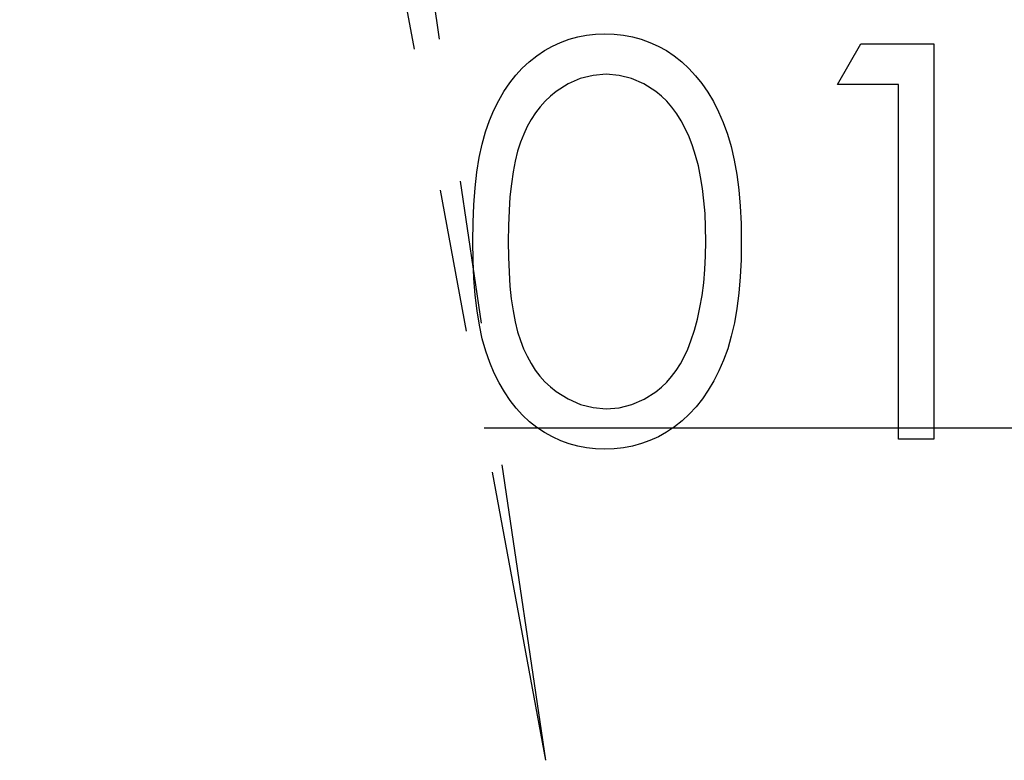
# Model space of a CAD drawing. Header units: millimetres. Extents: x 0 to 163, y 0 to 120.
# Tile 1 of 29: x 63.94 to 72.66, y 46.77 to 53.33. Entities that reach past the tile are written whole.
import ezdxf

# ---------------------------------------------------------------- set-up
doc = ezdxf.new("R2010")
doc.units = ezdxf.units.MM
doc.header["$LTSCALE"] = 0.5
doc.linetypes.add('CENTERX2', pattern=[20.32, 12.7, -2.54, 2.54, -2.54])

msp = doc.modelspace()

# ---------------------------------------------------------------- linework, layer by layer
at = {"color": 7, "linetype": 'CENTERX2'}
for p in [(57.856, 119.7495), (57.856, 119.7495), (57.856, 119.7495), (57.856, 119.7495), (57.856, 119.7495), (57.856, 119.7495), (57.856, 119.7495), (57.856, 119.7495), (57.856, 119.7495), (57.856, 119.7495), (57.856, 119.7495), (57.856, 119.7495), (55.2213, 119.2622)]:
    msp.add_line(p, (68.5969, 46.7722), dxfattribs=at)
at = {"color": 7, "linetype": 'Continuous'}
for p in [(68.0536, 49.7164), (68.1635, 49.7164), (68.1635, 49.7164), (68.1635, 49.7164), (68.1635, 49.7164), (68.1635, 49.7164), (68.1635, 49.7164), (68.1635, 49.7164), (68.1635, 49.7164), (68.1635, 49.7164), (68.1635, 49.7164), (68.1635, 49.7164), (68.1635, 49.7164)]:
    msp.add_line(p, (128.7001, 49.7164), dxfattribs=at)
at = {"color": 7, "linetype": 'Continuous', "flags": 128}
for points in [[(67.9538, 51.3646), (67.9559, 51.5329), (67.9629, 51.6913), (67.9748, 51.8406), (67.991, 51.9795), (68.0113, 52.1085), (68.0372, 52.2277), (68.0674, 52.337), (68.1017, 52.4366), (68.1403, 52.5284), (68.1831, 52.6147), (68.23, 52.6946), (68.2805, 52.7696), (68.3345, 52.8383), (68.392, 52.9014), (68.4537, 52.9582), (68.5196, 53.0101), (68.5883, 53.0557), (68.6591, 53.0957), (68.7314, 53.1293), (68.8064, 53.1566), (68.8828, 53.1784), (68.9613, 53.1938), (69.0412, 53.2029), (69.124, 53.2057), (69.124, 53.2057), (69.2074, 53.2029), (69.2894, 53.1938), (69.3687, 53.1784), (69.4465, 53.1566), (69.5222, 53.1293), (69.5958, 53.0957), (69.668, 53.0557), (69.7375, 53.0094), (69.8041, 52.9575), (69.8679, 52.8986), (69.9275, 52.8341), (69.9836, 52.764), (70.0361, 52.6869), (70.0852, 52.6042), (70.1301, 52.5151), (70.1722, 52.4198), (70.2093, 52.3174), (70.2423, 52.2066), (70.2696, 52.0874), (70.292, 51.9598), (70.3096, 51.8238), (70.3222, 51.6787), (70.3292, 51.5258), (70.332, 51.3646), (70.332, 51.3646), (70.3292, 51.204), (70.3222, 51.0519), (70.3096, 50.9075), (70.2927, 50.7721), (70.2703, 50.6452), (70.243, 50.5267), (70.2114, 50.416), (70.1743, 50.3143), (70.1329, 50.2196), (70.088, 50.1313), (70.0396, 50.0486), (69.9871, 49.9715), (69.931, 49.9006), (69.8707, 49.8361), (69.8069, 49.7772), (69.7396, 49.7247), (69.6695, 49.6784), (69.5972, 49.6377), (69.5229, 49.6041), (69.4472, 49.576), (69.3694, 49.5543), (69.2894, 49.5389), (69.2074, 49.529), (69.124, 49.5262), (69.124, 49.5262), (69.0412, 49.529), (68.9613, 49.5382), (68.8828, 49.5536), (68.8071, 49.5746), (68.7328, 49.6013), (68.6605, 49.6349), (68.5904, 49.6742), (68.5224, 49.719), (68.4572, 49.7702), (68.3955, 49.827), (68.338, 49.8901), (68.284, 49.9595), (68.2336, 50.0339), (68.1866, 50.1145), (68.1431, 50.2014), (68.1038, 50.294), (68.0688, 50.3942), (68.0379, 50.5043), (68.0127, 50.6242), (67.9917, 50.7532), (67.9748, 50.8913), (67.9629, 51.04), (67.9559, 51.1977), (67.9538, 51.3646)], [(67.9538, 51.3646), (67.9559, 51.5329), (67.9629, 51.6913), (67.9748, 51.8406), (67.991, 51.9795), (68.0113, 52.1085), (68.0372, 52.2277), (68.0674, 52.337), (68.1017, 52.4366), (68.1403, 52.5284), (68.1831, 52.6147), (68.23, 52.6946), (68.2805, 52.7696), (68.3345, 52.8383), (68.392, 52.9014), (68.4537, 52.9582), (68.5196, 53.0101), (68.5883, 53.0557), (68.6591, 53.0957), (68.7314, 53.1293), (68.8064, 53.1566), (68.8828, 53.1784), (68.9613, 53.1938), (69.0412, 53.2029), (69.124, 53.2057), (69.124, 53.2057), (69.2074, 53.2029), (69.2894, 53.1938), (69.3687, 53.1784), (69.4465, 53.1566), (69.5222, 53.1293), (69.5958, 53.0957), (69.668, 53.0557), (69.7375, 53.0094), (69.8041, 52.9575), (69.8679, 52.8986), (69.9275, 52.8341), (69.9836, 52.764), (70.0361, 52.6869), (70.0852, 52.6042), (70.1301, 52.5151), (70.1722, 52.4198), (70.2093, 52.3174), (70.2423, 52.2066), (70.2696, 52.0874), (70.292, 51.9598), (70.3096, 51.8238), (70.3222, 51.6787), (70.3292, 51.5258), (70.332, 51.3646), (70.332, 51.3646), (70.3292, 51.204), (70.3222, 51.0519), (70.3096, 50.9075), (70.2927, 50.7721), (70.2703, 50.6452), (70.243, 50.5267), (70.2114, 50.416), (70.1743, 50.3143), (70.1329, 50.2196), (70.088, 50.1313), (70.0396, 50.0486), (69.9871, 49.9715), (69.931, 49.9006), (69.8707, 49.8361), (69.8069, 49.7772), (69.7396, 49.7247), (69.6695, 49.6784), (69.5972, 49.6377), (69.5229, 49.6041), (69.4472, 49.576), (69.3694, 49.5543), (69.2894, 49.5389), (69.2074, 49.529), (69.124, 49.5262), (69.124, 49.5262), (69.0412, 49.529), (68.9613, 49.5382), (68.8828, 49.5536), (68.8071, 49.5746), (68.7328, 49.6013), (68.6605, 49.6349), (68.5904, 49.6742), (68.5224, 49.719), (68.4572, 49.7702), (68.3955, 49.827), (68.338, 49.8901), (68.284, 49.9595), (68.2336, 50.0339), (68.1866, 50.1145), (68.1431, 50.2014), (68.1038, 50.294), (68.0688, 50.3942), (68.0379, 50.5043), (68.0127, 50.6242), (67.9917, 50.7532), (67.9748, 50.8913), (67.9629, 51.04), (67.9559, 51.1977), (67.9538, 51.3646)], [(67.9538, 51.3646), (67.9559, 51.5329), (67.9629, 51.6913), (67.9748, 51.8406), (67.991, 51.9795), (68.0113, 52.1085), (68.0372, 52.2277), (68.0674, 52.337), (68.1017, 52.4366), (68.1403, 52.5284), (68.1831, 52.6147), (68.23, 52.6946), (68.2805, 52.7696), (68.3345, 52.8383), (68.392, 52.9014), (68.4537, 52.9582), (68.5196, 53.0101), (68.5883, 53.0557), (68.6591, 53.0957), (68.7314, 53.1293), (68.8064, 53.1566), (68.8828, 53.1784), (68.9613, 53.1938), (69.0412, 53.2029), (69.124, 53.2057), (69.124, 53.2057), (69.2074, 53.2029), (69.2894, 53.1938), (69.3687, 53.1784), (69.4465, 53.1566), (69.5222, 53.1293), (69.5958, 53.0957), (69.668, 53.0557), (69.7375, 53.0094), (69.8041, 52.9575), (69.8679, 52.8986), (69.9275, 52.8341), (69.9836, 52.764), (70.0361, 52.6869), (70.0852, 52.6042), (70.1301, 52.5151), (70.1722, 52.4198), (70.2093, 52.3174), (70.2423, 52.2066), (70.2696, 52.0874), (70.292, 51.9598), (70.3096, 51.8238), (70.3222, 51.6787), (70.3292, 51.5258), (70.332, 51.3646), (70.332, 51.3646), (70.3292, 51.204), (70.3222, 51.0519), (70.3096, 50.9075), (70.2927, 50.7721), (70.2703, 50.6452), (70.243, 50.5267), (70.2114, 50.416), (70.1743, 50.3143), (70.1329, 50.2196), (70.088, 50.1313), (70.0396, 50.0486), (69.9871, 49.9715), (69.931, 49.9006), (69.8707, 49.8361), (69.8069, 49.7772), (69.7396, 49.7247), (69.6695, 49.6784), (69.5972, 49.6377), (69.5229, 49.6041), (69.4472, 49.576), (69.3694, 49.5543), (69.2894, 49.5389), (69.2074, 49.529), (69.124, 49.5262), (69.124, 49.5262), (69.0412, 49.529), (68.9613, 49.5382), (68.8828, 49.5536), (68.8071, 49.5746), (68.7328, 49.6013), (68.6605, 49.6349), (68.5904, 49.6742), (68.5224, 49.719), (68.4572, 49.7702), (68.3955, 49.827), (68.338, 49.8901), (68.284, 49.9595), (68.2336, 50.0339), (68.1866, 50.1145), (68.1431, 50.2014), (68.1038, 50.294), (68.0688, 50.3942), (68.0379, 50.5043), (68.0127, 50.6242), (67.9917, 50.7532), (67.9748, 50.8913), (67.9629, 51.04), (67.9559, 51.1977), (67.9538, 51.3646)], [(67.9538, 51.3646), (67.9559, 51.5329), (67.9629, 51.6913), (67.9748, 51.8406), (67.991, 51.9795), (68.0113, 52.1085), (68.0372, 52.2277), (68.0674, 52.337), (68.1017, 52.4366), (68.1403, 52.5284), (68.1831, 52.6147), (68.23, 52.6946), (68.2805, 52.7696), (68.3345, 52.8383), (68.392, 52.9014), (68.4537, 52.9582), (68.5196, 53.0101), (68.5883, 53.0557), (68.6591, 53.0957), (68.7314, 53.1293), (68.8064, 53.1566), (68.8828, 53.1784), (68.9613, 53.1938), (69.0412, 53.2029), (69.124, 53.2057), (69.124, 53.2057), (69.2074, 53.2029), (69.2894, 53.1938), (69.3687, 53.1784), (69.4465, 53.1566), (69.5222, 53.1293), (69.5958, 53.0957), (69.668, 53.0557), (69.7375, 53.0094), (69.8041, 52.9575), (69.8679, 52.8986), (69.9275, 52.8341), (69.9836, 52.764), (70.0361, 52.6869), (70.0852, 52.6042), (70.1301, 52.5151), (70.1722, 52.4198), (70.2093, 52.3174), (70.2423, 52.2066), (70.2696, 52.0874), (70.292, 51.9598), (70.3096, 51.8238), (70.3222, 51.6787), (70.3292, 51.5258), (70.332, 51.3646), (70.332, 51.3646), (70.3292, 51.204), (70.3222, 51.0519), (70.3096, 50.9075), (70.2927, 50.7721), (70.2703, 50.6452), (70.243, 50.5267), (70.2114, 50.416), (70.1743, 50.3143), (70.1329, 50.2196), (70.088, 50.1313), (70.0396, 50.0486), (69.9871, 49.9715), (69.931, 49.9006), (69.8707, 49.8361), (69.8069, 49.7772), (69.7396, 49.7247), (69.6695, 49.6784), (69.5972, 49.6377), (69.5229, 49.6041), (69.4472, 49.576), (69.3694, 49.5543), (69.2894, 49.5389), (69.2074, 49.529), (69.124, 49.5262), (69.124, 49.5262), (69.0412, 49.529), (68.9613, 49.5382), (68.8828, 49.5536), (68.8071, 49.5746), (68.7328, 49.6013), (68.6605, 49.6349), (68.5904, 49.6742), (68.5224, 49.719), (68.4572, 49.7702), (68.3955, 49.827), (68.338, 49.8901), (68.284, 49.9595), (68.2336, 50.0339), (68.1866, 50.1145), (68.1431, 50.2014), (68.1038, 50.294), (68.0688, 50.3942), (68.0379, 50.5043), (68.0127, 50.6242), (67.9917, 50.7532), (67.9748, 50.8913), (67.9629, 51.04), (67.9559, 51.1977), (67.9538, 51.3646)], [(67.9538, 51.3646), (67.9559, 51.5329), (67.9629, 51.6913), (67.9748, 51.8406), (67.991, 51.9795), (68.0113, 52.1085), (68.0372, 52.2277), (68.0674, 52.337), (68.1017, 52.4366), (68.1403, 52.5284), (68.1831, 52.6147), (68.23, 52.6946), (68.2805, 52.7696), (68.3345, 52.8383), (68.392, 52.9014), (68.4537, 52.9582), (68.5196, 53.0101), (68.5883, 53.0557), (68.6591, 53.0957), (68.7314, 53.1293), (68.8064, 53.1566), (68.8828, 53.1784), (68.9613, 53.1938), (69.0412, 53.2029), (69.124, 53.2057), (69.124, 53.2057), (69.2074, 53.2029), (69.2894, 53.1938), (69.3687, 53.1784), (69.4465, 53.1566), (69.5222, 53.1293), (69.5958, 53.0957), (69.668, 53.0557), (69.7375, 53.0094), (69.8041, 52.9575), (69.8679, 52.8986), (69.9275, 52.8341), (69.9836, 52.764), (70.0361, 52.6869), (70.0852, 52.6042), (70.1301, 52.5151), (70.1722, 52.4198), (70.2093, 52.3174), (70.2423, 52.2066), (70.2696, 52.0874), (70.292, 51.9598), (70.3096, 51.8238), (70.3222, 51.6787), (70.3292, 51.5258), (70.332, 51.3646), (70.332, 51.3646), (70.3292, 51.204), (70.3222, 51.0519), (70.3096, 50.9075), (70.2927, 50.7721), (70.2703, 50.6452), (70.243, 50.5267), (70.2114, 50.416), (70.1743, 50.3143), (70.1329, 50.2196), (70.088, 50.1313), (70.0396, 50.0486), (69.9871, 49.9715), (69.931, 49.9006), (69.8707, 49.8361), (69.8069, 49.7772), (69.7396, 49.7247), (69.6695, 49.6784), (69.5972, 49.6377), (69.5229, 49.6041), (69.4472, 49.576), (69.3694, 49.5543), (69.2894, 49.5389), (69.2074, 49.529), (69.124, 49.5262), (69.124, 49.5262), (69.0412, 49.529), (68.9613, 49.5382), (68.8828, 49.5536), (68.8071, 49.5746), (68.7328, 49.6013), (68.6605, 49.6349), (68.5904, 49.6742), (68.5224, 49.719), (68.4572, 49.7702), (68.3955, 49.827), (68.338, 49.8901), (68.284, 49.9595), (68.2336, 50.0339), (68.1866, 50.1145), (68.1431, 50.2014), (68.1038, 50.294), (68.0688, 50.3942), (68.0379, 50.5043), (68.0127, 50.6242), (67.9917, 50.7532), (67.9748, 50.8913), (67.9629, 51.04), (67.9559, 51.1977), (67.9538, 51.3646)], [(67.9538, 51.3646), (67.9559, 51.5329), (67.9629, 51.6913), (67.9748, 51.8406), (67.991, 51.9795), (68.0113, 52.1085), (68.0372, 52.2277), (68.0674, 52.337), (68.1017, 52.4366), (68.1403, 52.5284), (68.1831, 52.6147), (68.23, 52.6946), (68.2805, 52.7696), (68.3345, 52.8383), (68.392, 52.9014), (68.4537, 52.9582), (68.5196, 53.0101), (68.5883, 53.0557), (68.6591, 53.0957), (68.7314, 53.1293), (68.8064, 53.1566), (68.8828, 53.1784), (68.9613, 53.1938), (69.0412, 53.2029), (69.124, 53.2057), (69.124, 53.2057), (69.2074, 53.2029), (69.2894, 53.1938), (69.3687, 53.1784), (69.4465, 53.1566), (69.5222, 53.1293), (69.5958, 53.0957), (69.668, 53.0557), (69.7375, 53.0094), (69.8041, 52.9575), (69.8679, 52.8986), (69.9275, 52.8341), (69.9836, 52.764), (70.0361, 52.6869), (70.0852, 52.6042), (70.1301, 52.5151), (70.1722, 52.4198), (70.2093, 52.3174), (70.2423, 52.2066), (70.2696, 52.0874), (70.292, 51.9598), (70.3096, 51.8238), (70.3222, 51.6787), (70.3292, 51.5258), (70.332, 51.3646), (70.332, 51.3646), (70.3292, 51.204), (70.3222, 51.0519), (70.3096, 50.9075), (70.2927, 50.7721), (70.2703, 50.6452), (70.243, 50.5267), (70.2114, 50.416), (70.1743, 50.3143), (70.1329, 50.2196), (70.088, 50.1313), (70.0396, 50.0486), (69.9871, 49.9715), (69.931, 49.9006), (69.8707, 49.8361), (69.8069, 49.7772), (69.7396, 49.7247), (69.6695, 49.6784), (69.5972, 49.6377), (69.5229, 49.6041), (69.4472, 49.576), (69.3694, 49.5543), (69.2894, 49.5389), (69.2074, 49.529), (69.124, 49.5262), (69.124, 49.5262), (69.0412, 49.529), (68.9613, 49.5382), (68.8828, 49.5536), (68.8071, 49.5746), (68.7328, 49.6013), (68.6605, 49.6349), (68.5904, 49.6742), (68.5224, 49.719), (68.4572, 49.7702), (68.3955, 49.827), (68.338, 49.8901), (68.284, 49.9595), (68.2336, 50.0339), (68.1866, 50.1145), (68.1431, 50.2014), (68.1038, 50.294), (68.0688, 50.3942), (68.0379, 50.5043), (68.0127, 50.6242), (67.9917, 50.7532), (67.9748, 50.8913), (67.9629, 51.04), (67.9559, 51.1977), (67.9538, 51.3646)], [(67.9538, 51.3646), (67.9559, 51.5329), (67.9629, 51.6913), (67.9748, 51.8406), (67.991, 51.9795), (68.0113, 52.1085), (68.0372, 52.2277), (68.0674, 52.337), (68.1017, 52.4366), (68.1403, 52.5284), (68.1831, 52.6147), (68.23, 52.6946), (68.2805, 52.7696), (68.3345, 52.8383), (68.392, 52.9014), (68.4537, 52.9582), (68.5196, 53.0101), (68.5883, 53.0557), (68.6591, 53.0957), (68.7314, 53.1293), (68.8064, 53.1566), (68.8828, 53.1784), (68.9613, 53.1938), (69.0412, 53.2029), (69.124, 53.2057), (69.124, 53.2057), (69.2074, 53.2029), (69.2894, 53.1938), (69.3687, 53.1784), (69.4465, 53.1566), (69.5222, 53.1293), (69.5958, 53.0957), (69.668, 53.0557), (69.7375, 53.0094), (69.8041, 52.9575), (69.8679, 52.8986), (69.9275, 52.8341), (69.9836, 52.764), (70.0361, 52.6869), (70.0852, 52.6042), (70.1301, 52.5151), (70.1722, 52.4198), (70.2093, 52.3174), (70.2423, 52.2066), (70.2696, 52.0874), (70.292, 51.9598), (70.3096, 51.8238), (70.3222, 51.6787), (70.3292, 51.5258), (70.332, 51.3646), (70.332, 51.3646), (70.3292, 51.204), (70.3222, 51.0519), (70.3096, 50.9075), (70.2927, 50.7721), (70.2703, 50.6452), (70.243, 50.5267), (70.2114, 50.416), (70.1743, 50.3143), (70.1329, 50.2196), (70.088, 50.1313), (70.0396, 50.0486), (69.9871, 49.9715), (69.931, 49.9006), (69.8707, 49.8361), (69.8069, 49.7772), (69.7396, 49.7247), (69.6695, 49.6784), (69.5972, 49.6377), (69.5229, 49.6041), (69.4472, 49.576), (69.3694, 49.5543), (69.2894, 49.5389), (69.2074, 49.529), (69.124, 49.5262), (69.124, 49.5262), (69.0412, 49.529), (68.9613, 49.5382), (68.8828, 49.5536), (68.8071, 49.5746), (68.7328, 49.6013), (68.6605, 49.6349), (68.5904, 49.6742), (68.5224, 49.719), (68.4572, 49.7702), (68.3955, 49.827), (68.338, 49.8901), (68.284, 49.9595), (68.2336, 50.0339), (68.1866, 50.1145), (68.1431, 50.2014), (68.1038, 50.294), (68.0688, 50.3942), (68.0379, 50.5043), (68.0127, 50.6242), (67.9917, 50.7532), (67.9748, 50.8913), (67.9629, 51.04), (67.9559, 51.1977), (67.9538, 51.3646)], [(67.9538, 51.3646), (67.9559, 51.5329), (67.9629, 51.6913), (67.9748, 51.8406), (67.991, 51.9795), (68.0113, 52.1085), (68.0372, 52.2277), (68.0674, 52.337), (68.1017, 52.4366), (68.1403, 52.5284), (68.1831, 52.6147), (68.23, 52.6946), (68.2805, 52.7696), (68.3345, 52.8383), (68.392, 52.9014), (68.4537, 52.9582), (68.5196, 53.0101), (68.5883, 53.0557), (68.6591, 53.0957), (68.7314, 53.1293), (68.8064, 53.1566), (68.8828, 53.1784), (68.9613, 53.1938), (69.0412, 53.2029), (69.124, 53.2057), (69.124, 53.2057), (69.2074, 53.2029), (69.2894, 53.1938), (69.3687, 53.1784), (69.4465, 53.1566), (69.5222, 53.1293), (69.5958, 53.0957), (69.668, 53.0557), (69.7375, 53.0094), (69.8041, 52.9575), (69.8679, 52.8986), (69.9275, 52.8341), (69.9836, 52.764), (70.0361, 52.6869), (70.0852, 52.6042), (70.1301, 52.5151), (70.1722, 52.4198), (70.2093, 52.3174), (70.2423, 52.2066), (70.2696, 52.0874), (70.292, 51.9598), (70.3096, 51.8238), (70.3222, 51.6787), (70.3292, 51.5258), (70.332, 51.3646), (70.332, 51.3646), (70.3292, 51.204), (70.3222, 51.0519), (70.3096, 50.9075), (70.2927, 50.7721), (70.2703, 50.6452), (70.243, 50.5267), (70.2114, 50.416), (70.1743, 50.3143), (70.1329, 50.2196), (70.088, 50.1313), (70.0396, 50.0486), (69.9871, 49.9715), (69.931, 49.9006), (69.8707, 49.8361), (69.8069, 49.7772), (69.7396, 49.7247), (69.6695, 49.6784), (69.5972, 49.6377), (69.5229, 49.6041), (69.4472, 49.576), (69.3694, 49.5543), (69.2894, 49.5389), (69.2074, 49.529), (69.124, 49.5262), (69.124, 49.5262), (69.0412, 49.529), (68.9613, 49.5382), (68.8828, 49.5536), (68.8071, 49.5746), (68.7328, 49.6013), (68.6605, 49.6349), (68.5904, 49.6742), (68.5224, 49.719), (68.4572, 49.7702), (68.3955, 49.827), (68.338, 49.8901), (68.284, 49.9595), (68.2336, 50.0339), (68.1866, 50.1145), (68.1431, 50.2014), (68.1038, 50.294), (68.0688, 50.3942), (68.0379, 50.5043), (68.0127, 50.6242), (67.9917, 50.7532), (67.9748, 50.8913), (67.9629, 51.04), (67.9559, 51.1977), (67.9538, 51.3646)], [(67.9538, 51.3646), (67.9559, 51.5329), (67.9629, 51.6913), (67.9748, 51.8406), (67.991, 51.9795), (68.0113, 52.1085), (68.0372, 52.2277), (68.0674, 52.337), (68.1017, 52.4366), (68.1403, 52.5284), (68.1831, 52.6147), (68.23, 52.6946), (68.2805, 52.7696), (68.3345, 52.8383), (68.392, 52.9014), (68.4537, 52.9582), (68.5196, 53.0101), (68.5883, 53.0557), (68.6591, 53.0957), (68.7314, 53.1293), (68.8064, 53.1566), (68.8828, 53.1784), (68.9613, 53.1938), (69.0412, 53.2029), (69.124, 53.2057), (69.124, 53.2057), (69.2074, 53.2029), (69.2894, 53.1938), (69.3687, 53.1784), (69.4465, 53.1566), (69.5222, 53.1293), (69.5958, 53.0957), (69.668, 53.0557), (69.7375, 53.0094), (69.8041, 52.9575), (69.8679, 52.8986), (69.9275, 52.8341), (69.9836, 52.764), (70.0361, 52.6869), (70.0852, 52.6042), (70.1301, 52.5151), (70.1722, 52.4198), (70.2093, 52.3174), (70.2423, 52.2066), (70.2696, 52.0874), (70.292, 51.9598), (70.3096, 51.8238), (70.3222, 51.6787), (70.3292, 51.5258), (70.332, 51.3646), (70.332, 51.3646), (70.3292, 51.204), (70.3222, 51.0519), (70.3096, 50.9075), (70.2927, 50.7721), (70.2703, 50.6452), (70.243, 50.5267), (70.2114, 50.416), (70.1743, 50.3143), (70.1329, 50.2196), (70.088, 50.1313), (70.0396, 50.0486), (69.9871, 49.9715), (69.931, 49.9006), (69.8707, 49.8361), (69.8069, 49.7772), (69.7396, 49.7247), (69.6695, 49.6784), (69.5972, 49.6377), (69.5229, 49.6041), (69.4472, 49.576), (69.3694, 49.5543), (69.2894, 49.5389), (69.2074, 49.529), (69.124, 49.5262), (69.124, 49.5262), (69.0412, 49.529), (68.9613, 49.5382), (68.8828, 49.5536), (68.8071, 49.5746), (68.7328, 49.6013), (68.6605, 49.6349), (68.5904, 49.6742), (68.5224, 49.719), (68.4572, 49.7702), (68.3955, 49.827), (68.338, 49.8901), (68.284, 49.9595), (68.2336, 50.0339), (68.1866, 50.1145), (68.1431, 50.2014), (68.1038, 50.294), (68.0688, 50.3942), (68.0379, 50.5043), (68.0127, 50.6242), (67.9917, 50.7532), (67.9748, 50.8913), (67.9629, 51.04), (67.9559, 51.1977), (67.9538, 51.3646)], [(71.39, 53.116), (72.0371, 53.116), (72.0371, 53.116), (72.0371, 49.616), (72.0371, 49.616), (71.723, 49.616), (71.723, 49.616), (71.723, 52.757), (71.723, 52.757), (71.1846, 52.757), (71.1846, 52.757), (71.39, 53.116)], [(71.39, 53.116), (72.0371, 53.116), (72.0371, 53.116), (72.0371, 49.616), (72.0371, 49.616), (71.723, 49.616), (71.723, 49.616), (71.723, 52.757), (71.723, 52.757), (71.1846, 52.757), (71.1846, 52.757), (71.39, 53.116)], [(71.39, 53.116), (72.0371, 53.116), (72.0371, 53.116), (72.0371, 49.616), (72.0371, 49.616), (71.723, 49.616), (71.723, 49.616), (71.723, 52.757), (71.723, 52.757), (71.1846, 52.757), (71.1846, 52.757), (71.39, 53.116)], [(71.39, 53.116), (72.0371, 53.116), (72.0371, 53.116), (72.0371, 49.616), (72.0371, 49.616), (71.723, 49.616), (71.723, 49.616), (71.723, 52.757), (71.723, 52.757), (71.1846, 52.757), (71.1846, 52.757), (71.39, 53.116)], [(71.39, 53.116), (72.0371, 53.116), (72.0371, 53.116), (72.0371, 49.616), (72.0371, 49.616), (71.723, 49.616), (71.723, 49.616), (71.723, 52.757), (71.723, 52.757), (71.1846, 52.757), (71.1846, 52.757), (71.39, 53.116)], [(71.39, 53.116), (72.0371, 53.116), (72.0371, 53.116), (72.0371, 49.616), (72.0371, 49.616), (71.723, 49.616), (71.723, 49.616), (71.723, 52.757), (71.723, 52.757), (71.1846, 52.757), (71.1846, 52.757), (71.39, 53.116)], [(71.39, 53.116), (72.0371, 53.116), (72.0371, 53.116), (72.0371, 49.616), (72.0371, 49.616), (71.723, 49.616), (71.723, 49.616), (71.723, 52.757), (71.723, 52.757), (71.1846, 52.757), (71.1846, 52.757), (71.39, 53.116)], [(71.39, 53.116), (72.0371, 53.116), (72.0371, 53.116), (72.0371, 49.616), (72.0371, 49.616), (71.723, 49.616), (71.723, 49.616), (71.723, 52.757), (71.723, 52.757), (71.1846, 52.757), (71.1846, 52.757), (71.39, 53.116)], [(71.39, 53.116), (72.0371, 53.116), (72.0371, 53.116), (72.0371, 49.616), (72.0371, 49.616), (71.723, 49.616), (71.723, 49.616), (71.723, 52.757), (71.723, 52.757), (71.1846, 52.757), (71.1846, 52.757), (71.39, 53.116)], [(68.2679, 51.366), (68.2693, 51.2258), (68.2749, 51.0939), (68.2833, 50.9706), (68.2946, 50.857), (68.31, 50.7518), (68.3282, 50.655), (68.3499, 50.5674), (68.3752, 50.4889), (68.4039, 50.4167), (68.4355, 50.3494), (68.4698, 50.2863), (68.5077, 50.2281), (68.5491, 50.1741), (68.5932, 50.1243), (68.6409, 50.0794), (68.6914, 50.0388), (68.798, 49.9715), (68.9073, 49.9238), (69.0195, 49.895), (69.1345, 49.8852), (69.1345, 49.8852), (69.2502, 49.8943), (69.3624, 49.9231), (69.4703, 49.9693), (69.5748, 50.0353), (69.6246, 50.0752), (69.6709, 50.1194), (69.7143, 50.1692), (69.755, 50.2232), (69.7921, 50.2813), (69.8265, 50.3452), (69.8574, 50.4132), (69.8854, 50.4861), (69.8854, 50.4861), (69.9162, 50.58), (69.9436, 50.6782), (69.966, 50.7812), (69.985, 50.8885), (69.999, 51.0007), (70.0095, 51.1178), (70.0158, 51.2398), (70.0179, 51.366), (70.0179, 51.366), (70.0158, 51.4922), (70.0109, 51.6128), (70.0011, 51.7271), (69.9885, 51.8357), (69.9716, 51.9388), (69.952, 52.0356), (69.9275, 52.1267), (69.9001, 52.2122), (69.8693, 52.2922), (69.8356, 52.3658), (69.7992, 52.4345), (69.7599, 52.4976), (69.7178, 52.5551), (69.6723, 52.607), (69.6246, 52.6532), (69.5741, 52.6939), (69.4682, 52.7605), (69.3603, 52.8089), (69.2488, 52.8369), (69.1345, 52.8468), (69.1345, 52.8468), (69.0188, 52.8369), (68.9059, 52.8089), (68.7973, 52.7605), (68.6914, 52.6939), (68.6409, 52.6539), (68.5939, 52.6091), (68.5498, 52.5593), (68.5091, 52.5053), (68.4712, 52.4471), (68.4362, 52.384), (68.4046, 52.3167), (68.3759, 52.2445), (68.3506, 52.166), (68.3289, 52.0783), (68.31, 51.9823), (68.2953, 51.8764), (68.2833, 51.7621), (68.2749, 51.6394), (68.2693, 51.5069), (68.2679, 51.366)], [(68.2679, 51.366), (68.2693, 51.2258), (68.2749, 51.0939), (68.2833, 50.9706), (68.2946, 50.857), (68.31, 50.7518), (68.3282, 50.655), (68.3499, 50.5674), (68.3752, 50.4889), (68.4039, 50.4167), (68.4355, 50.3494), (68.4698, 50.2863), (68.5077, 50.2281), (68.5491, 50.1741), (68.5932, 50.1243), (68.6409, 50.0794), (68.6914, 50.0388), (68.798, 49.9715), (68.9073, 49.9238), (69.0195, 49.895), (69.1345, 49.8852), (69.1345, 49.8852), (69.2502, 49.8943), (69.3624, 49.9231), (69.4703, 49.9693), (69.5748, 50.0353), (69.6246, 50.0752), (69.6709, 50.1194), (69.7143, 50.1692), (69.755, 50.2232), (69.7921, 50.2813), (69.8265, 50.3452), (69.8574, 50.4132), (69.8854, 50.4861), (69.8854, 50.4861), (69.9162, 50.58), (69.9436, 50.6782), (69.966, 50.7812), (69.985, 50.8885), (69.999, 51.0007), (70.0095, 51.1178), (70.0158, 51.2398), (70.0179, 51.366), (70.0179, 51.366), (70.0158, 51.4922), (70.0109, 51.6128), (70.0011, 51.7271), (69.9885, 51.8357), (69.9716, 51.9388), (69.952, 52.0356), (69.9275, 52.1267), (69.9001, 52.2122), (69.8693, 52.2922), (69.8356, 52.3658), (69.7992, 52.4345), (69.7599, 52.4976), (69.7178, 52.5551), (69.6723, 52.607), (69.6246, 52.6532), (69.5741, 52.6939), (69.4682, 52.7605), (69.3603, 52.8089), (69.2488, 52.8369), (69.1345, 52.8468), (69.1345, 52.8468), (69.0188, 52.8369), (68.9059, 52.8089), (68.7973, 52.7605), (68.6914, 52.6939), (68.6409, 52.6539), (68.5939, 52.6091), (68.5498, 52.5593), (68.5091, 52.5053), (68.4712, 52.4471), (68.4362, 52.384), (68.4046, 52.3167), (68.3759, 52.2445), (68.3506, 52.166), (68.3289, 52.0783), (68.31, 51.9823), (68.2953, 51.8764), (68.2833, 51.7621), (68.2749, 51.6394), (68.2693, 51.5069), (68.2679, 51.366)], [(68.2679, 51.366), (68.2693, 51.2258), (68.2749, 51.0939), (68.2833, 50.9706), (68.2946, 50.857), (68.31, 50.7518), (68.3282, 50.655), (68.3499, 50.5674), (68.3752, 50.4889), (68.4039, 50.4167), (68.4355, 50.3494), (68.4698, 50.2863), (68.5077, 50.2281), (68.5491, 50.1741), (68.5932, 50.1243), (68.6409, 50.0794), (68.6914, 50.0388), (68.798, 49.9715), (68.9073, 49.9238), (69.0195, 49.895), (69.1345, 49.8852), (69.1345, 49.8852), (69.2502, 49.8943), (69.3624, 49.9231), (69.4703, 49.9693), (69.5748, 50.0353), (69.6246, 50.0752), (69.6709, 50.1194), (69.7143, 50.1692), (69.755, 50.2232), (69.7921, 50.2813), (69.8265, 50.3452), (69.8574, 50.4132), (69.8854, 50.4861), (69.8854, 50.4861), (69.9162, 50.58), (69.9436, 50.6782), (69.966, 50.7812), (69.985, 50.8885), (69.999, 51.0007), (70.0095, 51.1178), (70.0158, 51.2398), (70.0179, 51.366), (70.0179, 51.366), (70.0158, 51.4922), (70.0109, 51.6128), (70.0011, 51.7271), (69.9885, 51.8357), (69.9716, 51.9388), (69.952, 52.0356), (69.9275, 52.1267), (69.9001, 52.2122), (69.8693, 52.2922), (69.8356, 52.3658), (69.7992, 52.4345), (69.7599, 52.4976), (69.7178, 52.5551), (69.6723, 52.607), (69.6246, 52.6532), (69.5741, 52.6939), (69.4682, 52.7605), (69.3603, 52.8089), (69.2488, 52.8369), (69.1345, 52.8468), (69.1345, 52.8468), (69.0188, 52.8369), (68.9059, 52.8089), (68.7973, 52.7605), (68.6914, 52.6939), (68.6409, 52.6539), (68.5939, 52.6091), (68.5498, 52.5593), (68.5091, 52.5053), (68.4712, 52.4471), (68.4362, 52.384), (68.4046, 52.3167), (68.3759, 52.2445), (68.3506, 52.166), (68.3289, 52.0783), (68.31, 51.9823), (68.2953, 51.8764), (68.2833, 51.7621), (68.2749, 51.6394), (68.2693, 51.5069), (68.2679, 51.366)], [(68.2679, 51.366), (68.2693, 51.2258), (68.2749, 51.0939), (68.2833, 50.9706), (68.2946, 50.857), (68.31, 50.7518), (68.3282, 50.655), (68.3499, 50.5674), (68.3752, 50.4889), (68.4039, 50.4167), (68.4355, 50.3494), (68.4698, 50.2863), (68.5077, 50.2281), (68.5491, 50.1741), (68.5932, 50.1243), (68.6409, 50.0794), (68.6914, 50.0388), (68.798, 49.9715), (68.9073, 49.9238), (69.0195, 49.895), (69.1345, 49.8852), (69.1345, 49.8852), (69.2502, 49.8943), (69.3624, 49.9231), (69.4703, 49.9693), (69.5748, 50.0353), (69.6246, 50.0752), (69.6709, 50.1194), (69.7143, 50.1692), (69.755, 50.2232), (69.7921, 50.2813), (69.8265, 50.3452), (69.8574, 50.4132), (69.8854, 50.4861), (69.8854, 50.4861), (69.9162, 50.58), (69.9436, 50.6782), (69.966, 50.7812), (69.985, 50.8885), (69.999, 51.0007), (70.0095, 51.1178), (70.0158, 51.2398), (70.0179, 51.366), (70.0179, 51.366), (70.0158, 51.4922), (70.0109, 51.6128), (70.0011, 51.7271), (69.9885, 51.8357), (69.9716, 51.9388), (69.952, 52.0356), (69.9275, 52.1267), (69.9001, 52.2122), (69.8693, 52.2922), (69.8356, 52.3658), (69.7992, 52.4345), (69.7599, 52.4976), (69.7178, 52.5551), (69.6723, 52.607), (69.6246, 52.6532), (69.5741, 52.6939), (69.4682, 52.7605), (69.3603, 52.8089), (69.2488, 52.8369), (69.1345, 52.8468), (69.1345, 52.8468), (69.0188, 52.8369), (68.9059, 52.8089), (68.7973, 52.7605), (68.6914, 52.6939), (68.6409, 52.6539), (68.5939, 52.6091), (68.5498, 52.5593), (68.5091, 52.5053), (68.4712, 52.4471), (68.4362, 52.384), (68.4046, 52.3167), (68.3759, 52.2445), (68.3506, 52.166), (68.3289, 52.0783), (68.31, 51.9823), (68.2953, 51.8764), (68.2833, 51.7621), (68.2749, 51.6394), (68.2693, 51.5069), (68.2679, 51.366)], [(68.2679, 51.366), (68.2693, 51.2258), (68.2749, 51.0939), (68.2833, 50.9706), (68.2946, 50.857), (68.31, 50.7518), (68.3282, 50.655), (68.3499, 50.5674), (68.3752, 50.4889), (68.4039, 50.4167), (68.4355, 50.3494), (68.4698, 50.2863), (68.5077, 50.2281), (68.5491, 50.1741), (68.5932, 50.1243), (68.6409, 50.0794), (68.6914, 50.0388), (68.798, 49.9715), (68.9073, 49.9238), (69.0195, 49.895), (69.1345, 49.8852), (69.1345, 49.8852), (69.2502, 49.8943), (69.3624, 49.9231), (69.4703, 49.9693), (69.5748, 50.0353), (69.6246, 50.0752), (69.6709, 50.1194), (69.7143, 50.1692), (69.755, 50.2232), (69.7921, 50.2813), (69.8265, 50.3452), (69.8574, 50.4132), (69.8854, 50.4861), (69.8854, 50.4861), (69.9162, 50.58), (69.9436, 50.6782), (69.966, 50.7812), (69.985, 50.8885), (69.999, 51.0007), (70.0095, 51.1178), (70.0158, 51.2398), (70.0179, 51.366), (70.0179, 51.366), (70.0158, 51.4922), (70.0109, 51.6128), (70.0011, 51.7271), (69.9885, 51.8357), (69.9716, 51.9388), (69.952, 52.0356), (69.9275, 52.1267), (69.9001, 52.2122), (69.8693, 52.2922), (69.8356, 52.3658), (69.7992, 52.4345), (69.7599, 52.4976), (69.7178, 52.5551), (69.6723, 52.607), (69.6246, 52.6532), (69.5741, 52.6939), (69.4682, 52.7605), (69.3603, 52.8089), (69.2488, 52.8369), (69.1345, 52.8468), (69.1345, 52.8468), (69.0188, 52.8369), (68.9059, 52.8089), (68.7973, 52.7605), (68.6914, 52.6939), (68.6409, 52.6539), (68.5939, 52.6091), (68.5498, 52.5593), (68.5091, 52.5053), (68.4712, 52.4471), (68.4362, 52.384), (68.4046, 52.3167), (68.3759, 52.2445), (68.3506, 52.166), (68.3289, 52.0783), (68.31, 51.9823), (68.2953, 51.8764), (68.2833, 51.7621), (68.2749, 51.6394), (68.2693, 51.5069), (68.2679, 51.366)], [(68.2679, 51.366), (68.2693, 51.2258), (68.2749, 51.0939), (68.2833, 50.9706), (68.2946, 50.857), (68.31, 50.7518), (68.3282, 50.655), (68.3499, 50.5674), (68.3752, 50.4889), (68.4039, 50.4167), (68.4355, 50.3494), (68.4698, 50.2863), (68.5077, 50.2281), (68.5491, 50.1741), (68.5932, 50.1243), (68.6409, 50.0794), (68.6914, 50.0388), (68.798, 49.9715), (68.9073, 49.9238), (69.0195, 49.895), (69.1345, 49.8852), (69.1345, 49.8852), (69.2502, 49.8943), (69.3624, 49.9231), (69.4703, 49.9693), (69.5748, 50.0353), (69.6246, 50.0752), (69.6709, 50.1194), (69.7143, 50.1692), (69.755, 50.2232), (69.7921, 50.2813), (69.8265, 50.3452), (69.8574, 50.4132), (69.8854, 50.4861), (69.8854, 50.4861), (69.9162, 50.58), (69.9436, 50.6782), (69.966, 50.7812), (69.985, 50.8885), (69.999, 51.0007), (70.0095, 51.1178), (70.0158, 51.2398), (70.0179, 51.366), (70.0179, 51.366), (70.0158, 51.4922), (70.0109, 51.6128), (70.0011, 51.7271), (69.9885, 51.8357), (69.9716, 51.9388), (69.952, 52.0356), (69.9275, 52.1267), (69.9001, 52.2122), (69.8693, 52.2922), (69.8356, 52.3658), (69.7992, 52.4345), (69.7599, 52.4976), (69.7178, 52.5551), (69.6723, 52.607), (69.6246, 52.6532), (69.5741, 52.6939), (69.4682, 52.7605), (69.3603, 52.8089), (69.2488, 52.8369), (69.1345, 52.8468), (69.1345, 52.8468), (69.0188, 52.8369), (68.9059, 52.8089), (68.7973, 52.7605), (68.6914, 52.6939), (68.6409, 52.6539), (68.5939, 52.6091), (68.5498, 52.5593), (68.5091, 52.5053), (68.4712, 52.4471), (68.4362, 52.384), (68.4046, 52.3167), (68.3759, 52.2445), (68.3506, 52.166), (68.3289, 52.0783), (68.31, 51.9823), (68.2953, 51.8764), (68.2833, 51.7621), (68.2749, 51.6394), (68.2693, 51.5069), (68.2679, 51.366)], [(68.2679, 51.366), (68.2693, 51.2258), (68.2749, 51.0939), (68.2833, 50.9706), (68.2946, 50.857), (68.31, 50.7518), (68.3282, 50.655), (68.3499, 50.5674), (68.3752, 50.4889), (68.4039, 50.4167), (68.4355, 50.3494), (68.4698, 50.2863), (68.5077, 50.2281), (68.5491, 50.1741), (68.5932, 50.1243), (68.6409, 50.0794), (68.6914, 50.0388), (68.798, 49.9715), (68.9073, 49.9238), (69.0195, 49.895), (69.1345, 49.8852), (69.1345, 49.8852), (69.2502, 49.8943), (69.3624, 49.9231), (69.4703, 49.9693), (69.5748, 50.0353), (69.6246, 50.0752), (69.6709, 50.1194), (69.7143, 50.1692), (69.755, 50.2232), (69.7921, 50.2813), (69.8265, 50.3452), (69.8574, 50.4132), (69.8854, 50.4861), (69.8854, 50.4861), (69.9162, 50.58), (69.9436, 50.6782), (69.966, 50.7812), (69.985, 50.8885), (69.999, 51.0007), (70.0095, 51.1178), (70.0158, 51.2398), (70.0179, 51.366), (70.0179, 51.366), (70.0158, 51.4922), (70.0109, 51.6128), (70.0011, 51.7271), (69.9885, 51.8357), (69.9716, 51.9388), (69.952, 52.0356), (69.9275, 52.1267), (69.9001, 52.2122), (69.8693, 52.2922), (69.8356, 52.3658), (69.7992, 52.4345), (69.7599, 52.4976), (69.7178, 52.5551), (69.6723, 52.607), (69.6246, 52.6532), (69.5741, 52.6939), (69.4682, 52.7605), (69.3603, 52.8089), (69.2488, 52.8369), (69.1345, 52.8468), (69.1345, 52.8468), (69.0188, 52.8369), (68.9059, 52.8089), (68.7973, 52.7605), (68.6914, 52.6939), (68.6409, 52.6539), (68.5939, 52.6091), (68.5498, 52.5593), (68.5091, 52.5053), (68.4712, 52.4471), (68.4362, 52.384), (68.4046, 52.3167), (68.3759, 52.2445), (68.3506, 52.166), (68.3289, 52.0783), (68.31, 51.9823), (68.2953, 51.8764), (68.2833, 51.7621), (68.2749, 51.6394), (68.2693, 51.5069), (68.2679, 51.366)], [(68.2679, 51.366), (68.2693, 51.2258), (68.2749, 51.0939), (68.2833, 50.9706), (68.2946, 50.857), (68.31, 50.7518), (68.3282, 50.655), (68.3499, 50.5674), (68.3752, 50.4889), (68.4039, 50.4167), (68.4355, 50.3494), (68.4698, 50.2863), (68.5077, 50.2281), (68.5491, 50.1741), (68.5932, 50.1243), (68.6409, 50.0794), (68.6914, 50.0388), (68.798, 49.9715), (68.9073, 49.9238), (69.0195, 49.895), (69.1345, 49.8852), (69.1345, 49.8852), (69.2502, 49.8943), (69.3624, 49.9231), (69.4703, 49.9693), (69.5748, 50.0353), (69.6246, 50.0752), (69.6709, 50.1194), (69.7143, 50.1692), (69.755, 50.2232), (69.7921, 50.2813), (69.8265, 50.3452), (69.8574, 50.4132), (69.8854, 50.4861), (69.8854, 50.4861), (69.9162, 50.58), (69.9436, 50.6782), (69.966, 50.7812), (69.985, 50.8885), (69.999, 51.0007), (70.0095, 51.1178), (70.0158, 51.2398), (70.0179, 51.366), (70.0179, 51.366), (70.0158, 51.4922), (70.0109, 51.6128), (70.0011, 51.7271), (69.9885, 51.8357), (69.9716, 51.9388), (69.952, 52.0356), (69.9275, 52.1267), (69.9001, 52.2122), (69.8693, 52.2922), (69.8356, 52.3658), (69.7992, 52.4345), (69.7599, 52.4976), (69.7178, 52.5551), (69.6723, 52.607), (69.6246, 52.6532), (69.5741, 52.6939), (69.4682, 52.7605), (69.3603, 52.8089), (69.2488, 52.8369), (69.1345, 52.8468), (69.1345, 52.8468), (69.0188, 52.8369), (68.9059, 52.8089), (68.7973, 52.7605), (68.6914, 52.6939), (68.6409, 52.6539), (68.5939, 52.6091), (68.5498, 52.5593), (68.5091, 52.5053), (68.4712, 52.4471), (68.4362, 52.384), (68.4046, 52.3167), (68.3759, 52.2445), (68.3506, 52.166), (68.3289, 52.0783), (68.31, 51.9823), (68.2953, 51.8764), (68.2833, 51.7621), (68.2749, 51.6394), (68.2693, 51.5069), (68.2679, 51.366)], [(68.2679, 51.366), (68.2693, 51.2258), (68.2749, 51.0939), (68.2833, 50.9706), (68.2946, 50.857), (68.31, 50.7518), (68.3282, 50.655), (68.3499, 50.5674), (68.3752, 50.4889), (68.4039, 50.4167), (68.4355, 50.3494), (68.4698, 50.2863), (68.5077, 50.2281), (68.5491, 50.1741), (68.5932, 50.1243), (68.6409, 50.0794), (68.6914, 50.0388), (68.798, 49.9715), (68.9073, 49.9238), (69.0195, 49.895), (69.1345, 49.8852), (69.1345, 49.8852), (69.2502, 49.8943), (69.3624, 49.9231), (69.4703, 49.9693), (69.5748, 50.0353), (69.6246, 50.0752), (69.6709, 50.1194), (69.7143, 50.1692), (69.755, 50.2232), (69.7921, 50.2813), (69.8265, 50.3452), (69.8574, 50.4132), (69.8854, 50.4861), (69.8854, 50.4861), (69.9162, 50.58), (69.9436, 50.6782), (69.966, 50.7812), (69.985, 50.8885), (69.999, 51.0007), (70.0095, 51.1178), (70.0158, 51.2398), (70.0179, 51.366), (70.0179, 51.366), (70.0158, 51.4922), (70.0109, 51.6128), (70.0011, 51.7271), (69.9885, 51.8357), (69.9716, 51.9388), (69.952, 52.0356), (69.9275, 52.1267), (69.9001, 52.2122), (69.8693, 52.2922), (69.8356, 52.3658), (69.7992, 52.4345), (69.7599, 52.4976), (69.7178, 52.5551), (69.6723, 52.607), (69.6246, 52.6532), (69.5741, 52.6939), (69.4682, 52.7605), (69.3603, 52.8089), (69.2488, 52.8369), (69.1345, 52.8468), (69.1345, 52.8468), (69.0188, 52.8369), (68.9059, 52.8089), (68.7973, 52.7605), (68.6914, 52.6939), (68.6409, 52.6539), (68.5939, 52.6091), (68.5498, 52.5593), (68.5091, 52.5053), (68.4712, 52.4471), (68.4362, 52.384), (68.4046, 52.3167), (68.3759, 52.2445), (68.3506, 52.166), (68.3289, 52.0783), (68.31, 51.9823), (68.2953, 51.8764), (68.2833, 51.7621), (68.2749, 51.6394), (68.2693, 51.5069), (68.2679, 51.366)]]:
    msp.add_lwpolyline(points, dxfattribs=at)

doc.saveas('drawing.dxf')
